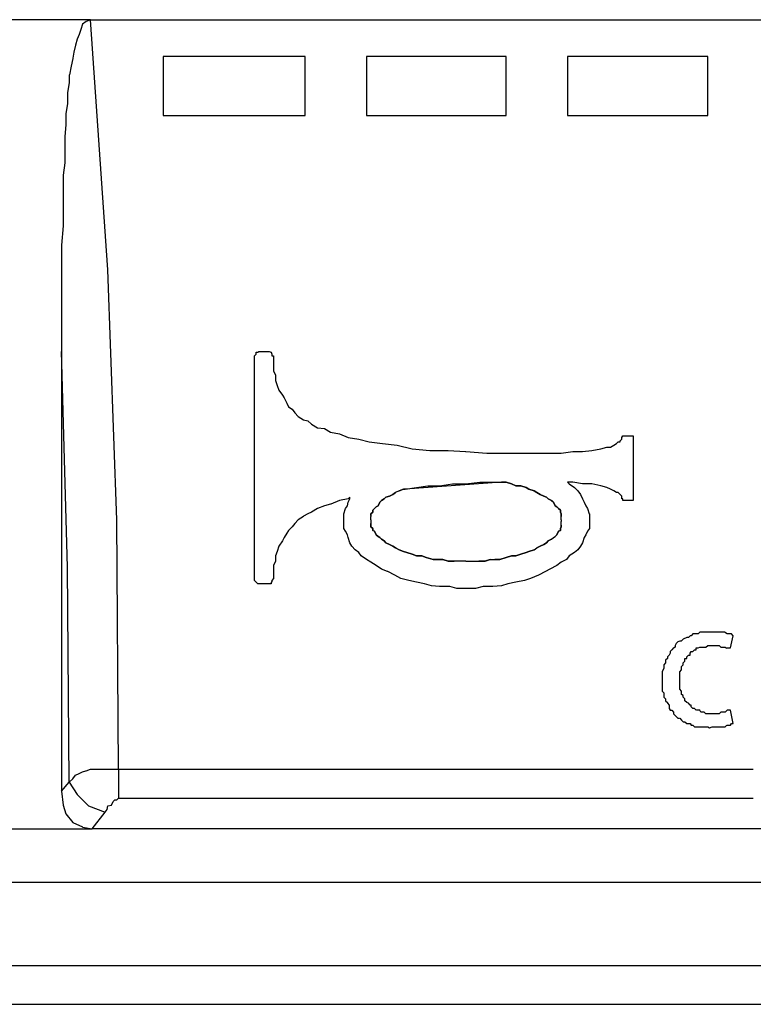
# Model space of a CAD drawing. Extents: x 0 to 283, y 0 to 196.
# Tile 5 of 35: x 60 to 72, y 79 to 94. Entities that reach past the tile are written whole.
import ezdxf

# ---------------------------------------------------------------- set-up
doc = ezdxf.new("R2010")
doc.units = 0
doc.layers.add('LAYER_1', color=7, linetype='CONTINUOUS')

msp = doc.modelspace()

# ---------------------------------------------------------------- linework, layer by layer
at = {"layer": 'LAYER_1', "color": 7}
for points in [[(61.482, 93.779), (59.714, 93.779)], [(61.415, 93.752), (61.361, 93.712)], [(61.482, 93.779), (61.415, 93.752)], [(61.752, 89.933), (61.482, 93.779)], [(61.482, 93.779), (72.131, 93.779)], [(61.334, 93.63), (61.307, 93.55)], [(61.361, 93.712), (61.334, 93.63)], [(61.28, 93.482), (61.253, 93.388)], [(61.307, 93.55), (61.28, 93.482)], [(61.253, 93.387), (61.226, 93.28)], [(61.212, 93.185), (61.185, 93.064)], [(61.226, 93.28), (61.212, 93.186)], [(62.602, 93.212), (62.602, 92.308)], [(64.789, 93.212), (62.603, 93.212)], [(64.789, 92.308), (64.789, 93.212)], [(67.88, 93.212), (65.734, 93.212)], [(65.734, 93.212), (65.734, 92.308)], [(67.88, 92.308), (67.88, 93.212)], [(70.984, 93.212), (68.824, 93.212)], [(68.824, 93.212), (68.824, 92.308)], [(70.984, 92.308), (70.984, 93.212)], [(61.185, 93.063), (61.159, 92.929)], [(61.158, 92.929), (61.158, 92.807)], [(61.158, 92.807), (61.132, 92.659)], [(61.131, 92.659), (61.131, 92.484)], [(61.131, 92.483), (61.105, 92.335)], [(61.104, 92.335), (61.104, 92.16)], [(62.602, 92.308), (64.788, 92.308)], [(65.734, 92.308), (67.88, 92.308)], [(68.824, 92.308), (70.984, 92.308)], [(61.104, 92.16), (61.091, 91.985)], [(61.091, 91.984), (61.091, 91.781)], [(61.091, 91.781), (61.091, 91.579)], [(61.091, 91.579), (61.064, 91.39)], [(61.064, 91.39), (61.064, 91.161)], [(61.064, 91.161), (61.064, 90.905)], [(61.064, 90.904), (61.064, 90.607)], [(61.064, 90.608), (61.037, 90.31)], [(61.037, 90.31), (61.037, 89.959)], [(61.037, 89.959), (61.037, 89.582)], [(61.887, 86.086), (61.752, 89.933)], [(61.037, 89.582), (61.037, 89.163)], [(61.037, 89.163), (61.037, 88.677)], [(61.131, 85.357), (61.037, 88.677)], [(61.037, 88.677), (61.037, 81.915)], [(64.006, 88.61), (64.033, 88.637)], [(64.006, 88.61), (64.006, 88.61)], [(64.006, 88.583), (64.006, 88.61)], [(64.033, 88.664), (64.06, 88.664)], [(64.033, 88.637), (64.033, 88.664)], [(64.06, 88.664), (64.073, 88.677)], [(64.074, 88.677), (64.1, 88.677)], [(64.1, 88.677), (64.208, 88.677)], [(64.208, 88.677), (64.235, 88.677)], [(64.235, 88.677), (64.263, 88.664)], [(64.263, 88.664), (64.276, 88.637)], [(64.263, 88.664), (64.263, 88.664)], [(64.276, 88.637), (64.276, 88.61)], [(64.276, 88.61), (64.303, 88.61)], [(64.303, 88.61), (64.303, 88.583)], [(64.006, 85.209), (64.006, 88.583)], [(64.303, 88.583), (64.303, 88.529)], [(64.303, 88.529), (64.303, 88.448)], [(64.303, 88.448), (64.303, 88.381)], [(64.303, 88.38), (64.33, 88.313)], [(64.33, 88.313), (64.33, 88.232)], [(64.33, 88.232), (64.357, 88.151)], [(64.357, 88.151), (64.384, 88.083)], [(64.384, 88.083), (64.438, 88.002)], [(64.438, 88.002), (64.465, 87.962)], [(64.465, 87.962), (64.505, 87.881)], [(64.505, 87.882), (64.532, 87.827)], [(64.532, 87.827), (64.586, 87.787)], [(64.586, 87.787), (64.627, 87.732)], [(64.627, 87.732), (64.681, 87.678)], [(64.681, 87.678), (64.762, 87.625)], [(64.762, 87.625), (64.829, 87.612)], [(64.829, 87.611), (64.883, 87.557)], [(64.883, 87.557), (64.977, 87.503)], [(64.978, 87.503), (65.086, 87.49)], [(65.086, 87.49), (65.18, 87.436)], [(65.18, 87.436), (65.315, 87.408)], [(65.315, 87.408), (65.45, 87.355)], [(65.45, 87.355), (65.612, 87.328)], [(65.612, 87.328), (65.774, 87.288)], [(65.774, 87.287), (65.977, 87.26)], [(65.977, 87.26), (66.206, 87.233)], [(66.206, 87.233), (66.436, 87.179)], [(69.486, 87.206), (69.54, 87.233)], [(69.539, 87.233), (69.58, 87.26)], [(69.58, 87.26), (69.607, 87.287)], [(69.607, 87.287), (69.634, 87.287)], [(69.634, 87.301), (69.661, 87.328)], [(69.634, 87.287), (69.634, 87.301)], [(69.661, 87.355), (69.675, 87.381)], [(69.661, 87.355), (69.661, 87.355)], [(69.661, 87.328), (69.661, 87.355)], [(69.675, 87.381), (69.701, 87.381)], [(69.675, 87.381), (69.675, 87.381)], [(69.701, 87.381), (69.755, 87.381)], [(69.755, 87.381), (69.837, 87.381)], [(69.837, 87.381), (69.837, 86.383)], [(66.435, 87.179), (66.705, 87.152)], [(66.705, 87.152), (66.989, 87.152)], [(66.989, 87.152), (67.258, 87.139)], [(67.259, 87.139), (67.583, 87.112)], [(67.583, 87.112), (67.906, 87.112)], [(67.907, 87.112), (68.231, 87.112)], [(68.231, 87.112), (68.284, 87.112)], [(68.284, 87.112), (68.325, 87.112)], [(68.325, 87.112), (68.555, 87.112)], [(68.554, 87.112), (68.73, 87.112)], [(68.73, 87.112), (68.905, 87.139)], [(68.905, 87.139), (69.054, 87.139)], [(69.054, 87.139), (69.202, 87.152)], [(69.202, 87.152), (69.337, 87.179)], [(69.337, 87.179), (69.432, 87.206)], [(69.337, 87.179), (69.337, 87.179)], [(69.432, 87.206), (69.486, 87.206)], [(67.812, 86.666), (66.327, 86.558)], [(66.854, 86.612), (67.056, 86.639)], [(67.056, 86.639), (67.259, 86.639)], [(67.259, 86.639), (67.474, 86.666)], [(67.475, 86.666), (67.677, 86.666)], [(67.677, 86.666), (67.812, 86.666)], [(67.812, 86.666), (67.879, 86.666)], [(67.88, 86.666), (67.812, 86.666)], [(67.88, 86.666), (67.961, 86.639)], [(67.961, 86.639), (67.88, 86.666)], [(67.961, 86.639), (68.028, 86.612)], [(68.028, 86.612), (67.961, 86.639)], [(68.824, 86.666), (68.851, 86.639)], [(68.905, 86.666), (68.825, 86.666)], [(68.851, 86.639), (68.932, 86.586)], [(69.054, 86.639), (68.905, 86.666)], [(69.202, 86.639), (69.054, 86.639)], [(69.337, 86.612), (69.202, 86.639)], [(66.138, 86.477), (66.084, 86.451)], [(66.084, 86.451), (66.138, 86.477)], [(66.179, 86.505), (66.138, 86.477)], [(66.138, 86.477), (66.179, 86.505)], [(66.233, 86.532), (66.179, 86.505)], [(66.301, 86.558), (66.233, 86.532)], [(66.233, 86.532), (66.3, 86.558)], [(66.327, 86.558), (66.301, 86.558)], [(66.301, 86.558), (66.327, 86.558)], [(66.327, 86.558), (66.502, 86.586)], [(66.503, 86.586), (66.678, 86.612)], [(66.678, 86.612), (66.854, 86.612)], [(68.028, 86.612), (68.109, 86.612)], [(68.109, 86.612), (68.028, 86.612)], [(68.109, 86.612), (68.19, 86.586)], [(68.19, 86.586), (68.109, 86.612)], [(68.19, 86.586), (68.23, 86.558)], [(68.231, 86.558), (68.19, 86.586)], [(68.231, 86.558), (68.311, 86.532)], [(68.312, 86.532), (68.231, 86.558)], [(68.312, 86.532), (68.352, 86.505)], [(68.352, 86.505), (68.312, 86.532)], [(68.352, 86.505), (68.406, 86.477)], [(68.406, 86.477), (68.352, 86.505)], [(68.406, 86.477), (68.46, 86.451)], [(68.46, 86.451), (68.406, 86.477)], [(68.932, 86.586), (68.986, 86.532)], [(68.986, 86.532), (69.027, 86.477)], [(69.027, 86.477), (69.054, 86.41)], [(69.337, 86.612), (69.337, 86.612)], [(69.432, 86.586), (69.337, 86.612)], [(69.486, 86.558), (69.432, 86.586)], [(69.539, 86.532), (69.486, 86.558)], [(69.58, 86.505), (69.54, 86.532)], [(69.607, 86.505), (69.58, 86.505)], [(69.634, 86.477), (69.607, 86.505)], [(69.634, 86.477), (69.634, 86.477)], [(69.661, 86.451), (69.634, 86.477)], [(65.18, 86.329), (65.086, 86.302)], [(65.315, 86.383), (65.181, 86.329)], [(65.45, 86.41), (65.315, 86.382)], [(65.437, 86.302), (65.45, 86.356)], [(65.477, 86.437), (65.45, 86.41)], [(65.45, 86.356), (65.477, 86.41)], [(65.477, 86.41), (65.477, 86.437)], [(65.936, 86.356), (65.909, 86.302)], [(65.909, 86.302), (65.936, 86.356)], [(65.963, 86.383), (65.936, 86.356)], [(65.936, 86.356), (65.963, 86.383)], [(66.003, 86.41), (65.963, 86.382)], [(65.963, 86.383), (66.003, 86.41)], [(66.003, 86.41), (66.03, 86.437)], [(66.031, 86.437), (66.004, 86.41)], [(66.084, 86.451), (66.031, 86.437)], [(66.031, 86.437), (66.084, 86.45)], [(68.46, 86.451), (68.5, 86.437)], [(68.5, 86.437), (68.46, 86.45)], [(68.5, 86.437), (68.527, 86.41)], [(68.527, 86.41), (68.501, 86.437)], [(68.527, 86.41), (68.581, 86.382)], [(68.581, 86.383), (68.528, 86.41)], [(68.581, 86.383), (68.608, 86.356)], [(68.608, 86.356), (68.582, 86.383)], [(68.608, 86.356), (68.635, 86.302)], [(68.635, 86.302), (68.609, 86.356)], [(69.054, 86.41), (69.081, 86.356)], [(69.081, 86.356), (69.108, 86.302)], [(69.661, 86.437), (69.661, 86.45)], [(69.661, 86.41), (69.661, 86.437)], [(69.675, 86.41), (69.661, 86.41)], [(69.675, 86.383), (69.675, 86.41)], [(69.701, 86.383), (69.675, 86.383)], [(69.755, 86.383), (69.701, 86.383)], [(69.837, 86.383), (69.755, 86.383)], [(64.829, 86.181), (64.762, 86.141)], [(64.883, 86.207), (64.83, 86.181)], [(64.978, 86.262), (64.884, 86.207)], [(65.086, 86.302), (64.978, 86.262)], [(65.383, 86.181), (65.409, 86.262)], [(65.383, 86.14), (65.383, 86.181)], [(65.41, 86.262), (65.437, 86.302)], [(65.828, 86.207), (65.801, 86.181)], [(65.801, 86.181), (65.828, 86.207)], [(65.801, 86.181), (65.801, 86.153)], [(65.801, 86.153), (65.801, 86.181)], [(65.855, 86.262), (65.828, 86.234)], [(65.828, 86.234), (65.855, 86.262)], [(65.828, 86.234), (65.828, 86.207)], [(65.828, 86.207), (65.828, 86.234)], [(65.882, 86.288), (65.855, 86.262)], [(65.855, 86.262), (65.882, 86.288)], [(65.909, 86.302), (65.882, 86.289)], [(65.882, 86.288), (65.909, 86.302)], [(68.635, 86.302), (68.663, 86.289)], [(68.663, 86.288), (68.635, 86.302)], [(68.663, 86.288), (68.689, 86.262)], [(68.689, 86.262), (68.663, 86.288)], [(68.689, 86.262), (68.717, 86.234)], [(68.717, 86.234), (68.689, 86.262)], [(68.717, 86.234), (68.717, 86.207)], [(68.717, 86.207), (68.717, 86.234)], [(68.717, 86.207), (68.73, 86.181)], [(68.73, 86.181), (68.717, 86.207)], [(68.73, 86.181), (68.73, 86.153)], [(68.73, 86.153), (68.73, 86.181)], [(69.108, 86.302), (69.135, 86.262)], [(69.135, 86.262), (69.161, 86.181)], [(69.162, 86.181), (69.162, 86.141)], [(61.914, 82.254), (61.888, 86.086)], [(64.627, 86.032), (64.586, 85.978)], [(64.681, 86.086), (64.627, 86.032)], [(64.762, 86.14), (64.681, 86.086)], [(65.383, 86.086), (65.383, 86.14)], [(65.383, 86.032), (65.383, 86.086)], [(65.383, 85.951), (65.383, 86.032)], [(65.801, 86.153), (65.801, 86.14)], [(65.801, 86.113), (65.801, 86.14)], [(65.801, 86.086), (65.801, 86.113)], [(65.801, 86.086), (65.801, 86.059)], [(65.801, 86.059), (65.801, 86.032)], [(65.801, 86.005), (65.801, 86.032)], [(65.801, 86.032), (65.801, 86.005)], [(68.73, 86.153), (68.73, 86.14)], [(68.73, 86.14), (68.73, 86.153)], [(68.73, 86.113), (68.73, 86.14)], [(68.73, 86.086), (68.73, 86.113)], [(68.73, 86.086), (68.73, 86.059)], [(68.73, 86.032), (68.73, 86.059)], [(68.73, 86.005), (68.73, 86.032)], [(69.162, 86.14), (69.162, 86.086)], [(69.162, 86.086), (69.162, 86.032)], [(69.162, 86.032), (69.162, 85.951)], [(64.505, 85.884), (64.465, 85.816)], [(64.532, 85.925), (64.506, 85.884)], [(64.586, 85.978), (64.532, 85.925)], [(65.41, 85.91), (65.383, 85.951)], [(65.437, 85.857), (65.41, 85.91)], [(65.801, 85.978), (65.801, 86.005)], [(65.801, 86.005), (65.801, 85.978)], [(65.828, 85.951), (65.801, 85.978)], [(65.801, 85.978), (65.828, 85.951)], [(65.828, 85.925), (65.828, 85.951)], [(65.828, 85.951), (65.828, 85.925)], [(65.828, 85.925), (65.855, 85.911)], [(65.855, 85.91), (65.828, 85.924)], [(65.882, 85.857), (65.855, 85.91)], [(65.855, 85.91), (65.882, 85.857)], [(68.663, 85.857), (68.689, 85.91)], [(68.689, 85.91), (68.663, 85.857)], [(68.717, 85.925), (68.689, 85.911)], [(68.689, 85.91), (68.717, 85.924)], [(68.717, 85.951), (68.73, 85.978)], [(68.73, 85.978), (68.717, 85.951)], [(68.717, 85.925), (68.717, 85.951)], [(68.717, 85.951), (68.717, 85.925)], [(68.73, 85.978), (68.73, 86.005)], [(68.73, 86.005), (68.73, 85.978)], [(69.135, 85.91), (69.108, 85.857)], [(69.162, 85.951), (69.135, 85.911)], [(64.438, 85.762), (64.384, 85.681)], [(64.465, 85.816), (64.438, 85.762)], [(65.45, 85.816), (65.437, 85.857)], [(65.477, 85.735), (65.45, 85.816)], [(65.504, 85.681), (65.477, 85.735)], [(65.909, 85.83), (65.882, 85.857)], [(65.882, 85.857), (65.909, 85.83)], [(65.909, 85.83), (65.936, 85.816)], [(65.936, 85.816), (65.909, 85.829)], [(65.963, 85.789), (65.936, 85.816)], [(65.936, 85.816), (65.963, 85.789)], [(66.003, 85.762), (65.963, 85.789)], [(65.963, 85.789), (66.003, 85.762)], [(66.003, 85.762), (66.03, 85.735)], [(66.031, 85.735), (66.004, 85.762)], [(66.084, 85.708), (66.031, 85.735)], [(66.031, 85.735), (66.084, 85.708)], [(68.46, 85.708), (68.5, 85.735)], [(68.5, 85.735), (68.46, 85.708)], [(68.5, 85.735), (68.527, 85.762)], [(68.527, 85.762), (68.501, 85.735)], [(68.527, 85.762), (68.581, 85.789)], [(68.581, 85.789), (68.528, 85.762)], [(68.581, 85.789), (68.608, 85.816)], [(68.608, 85.816), (68.582, 85.789)], [(68.608, 85.816), (68.635, 85.829)], [(68.635, 85.83), (68.663, 85.857)], [(68.663, 85.857), (68.635, 85.83)], [(69.054, 85.735), (69.027, 85.681)], [(69.081, 85.816), (69.054, 85.735)], [(69.108, 85.857), (69.081, 85.816)], [(64.357, 85.6), (64.33, 85.533)], [(64.384, 85.681), (64.357, 85.6)], [(65.558, 85.627), (65.504, 85.681)], [(65.612, 85.586), (65.558, 85.627)], [(65.652, 85.533), (65.612, 85.586)], [(66.138, 85.681), (66.084, 85.708)], [(66.084, 85.708), (66.138, 85.681)], [(66.179, 85.654), (66.138, 85.681)], [(66.138, 85.681), (66.179, 85.654)], [(66.233, 85.627), (66.179, 85.654)], [(66.179, 85.654), (66.233, 85.627)], [(66.301, 85.6), (66.233, 85.627)], [(66.233, 85.627), (66.3, 85.6)], [(66.355, 85.586), (66.301, 85.6)], [(66.301, 85.6), (66.355, 85.586)], [(66.435, 85.56), (66.355, 85.586)], [(66.355, 85.586), (66.435, 85.56)], [(68.109, 85.56), (68.19, 85.586)], [(68.19, 85.586), (68.109, 85.56)], [(68.19, 85.586), (68.23, 85.6)], [(68.231, 85.6), (68.19, 85.586)], [(68.231, 85.6), (68.311, 85.627)], [(68.312, 85.627), (68.231, 85.6)], [(68.312, 85.627), (68.352, 85.654)], [(68.352, 85.654), (68.406, 85.681)], [(68.406, 85.681), (68.352, 85.654)], [(68.406, 85.681), (68.46, 85.708)], [(68.46, 85.708), (68.406, 85.681)], [(68.932, 85.586), (68.852, 85.533)], [(68.986, 85.627), (68.932, 85.586)], [(69.027, 85.681), (68.986, 85.627)], [(64.33, 85.451), (64.303, 85.385)], [(64.33, 85.533), (64.33, 85.451)], [(65.734, 85.478), (65.652, 85.533)], [(65.801, 85.438), (65.734, 85.478)], [(65.882, 85.384), (65.801, 85.438)], [(66.503, 85.533), (66.435, 85.56)], [(66.435, 85.56), (66.503, 85.533)], [(66.584, 85.533), (66.503, 85.533)], [(66.503, 85.533), (66.584, 85.533)], [(66.651, 85.506), (66.584, 85.533)], [(66.584, 85.533), (66.651, 85.506)], [(66.759, 85.478), (66.651, 85.506)], [(66.651, 85.506), (66.759, 85.478)], [(66.759, 85.478), (66.827, 85.478)], [(66.827, 85.478), (66.76, 85.478)], [(66.908, 85.478), (66.827, 85.478)], [(66.827, 85.478), (66.907, 85.478)], [(66.989, 85.451), (66.908, 85.478)], [(66.908, 85.478), (66.989, 85.451)], [(67.083, 85.451), (66.989, 85.451)], [(66.989, 85.451), (67.083, 85.451)], [(67.178, 85.451), (67.084, 85.451)], [(67.259, 85.451), (67.177, 85.451)], [(67.259, 85.451), (67.353, 85.451)], [(67.353, 85.451), (67.461, 85.451)], [(67.461, 85.451), (67.555, 85.451)], [(67.556, 85.451), (67.462, 85.451)], [(67.637, 85.478), (67.555, 85.451)], [(67.556, 85.451), (67.637, 85.478)], [(67.637, 85.478), (67.704, 85.478)], [(67.704, 85.478), (67.785, 85.478)], [(67.785, 85.478), (67.705, 85.478)], [(67.785, 85.478), (67.88, 85.506)], [(67.88, 85.506), (67.785, 85.478)], [(67.88, 85.506), (67.961, 85.533)], [(67.961, 85.533), (67.88, 85.506)], [(67.961, 85.533), (68.028, 85.533)], [(68.028, 85.533), (67.961, 85.533)], [(68.028, 85.533), (68.109, 85.56)], [(68.109, 85.56), (68.028, 85.533)], [(68.73, 85.438), (68.663, 85.384)], [(68.811, 85.478), (68.73, 85.438)], [(68.851, 85.533), (68.811, 85.478)], [(61.158, 82.05), (61.132, 85.357)], [(64.303, 85.384), (64.303, 85.303)], [(64.303, 85.303), (64.303, 85.236)], [(65.963, 85.33), (65.882, 85.384)], [(66.057, 85.29), (65.964, 85.33)], [(66.166, 85.235), (66.058, 85.29)], [(68.487, 85.29), (68.379, 85.235)], [(68.554, 85.33), (68.487, 85.29)], [(68.663, 85.384), (68.555, 85.33)], [(64.006, 85.182), (64.006, 85.209)], [(64.006, 85.155), (64.006, 85.182)], [(64.033, 85.128), (64.006, 85.155)], [(64.033, 85.128), (64.033, 85.128)], [(64.06, 85.1), (64.033, 85.128)], [(64.263, 85.128), (64.263, 85.1)], [(64.276, 85.128), (64.263, 85.128)], [(64.303, 85.182), (64.276, 85.155)], [(64.276, 85.155), (64.276, 85.128)], [(64.303, 85.235), (64.303, 85.209)], [(64.303, 85.209), (64.303, 85.182)], [(66.26, 85.182), (66.166, 85.236)], [(66.382, 85.155), (66.26, 85.182)], [(66.503, 85.128), (66.381, 85.155)], [(66.624, 85.1), (66.503, 85.128)], [(68.028, 85.128), (67.907, 85.1)], [(68.163, 85.155), (68.028, 85.128)], [(68.257, 85.182), (68.163, 85.155)], [(68.379, 85.235), (68.257, 85.182)], [(64.074, 85.1), (64.06, 85.1)], [(64.1, 85.1), (64.074, 85.1)], [(64.208, 85.1), (64.1, 85.1)], [(64.235, 85.1), (64.209, 85.1)], [(64.263, 85.1), (64.235, 85.1)], [(66.732, 85.074), (66.624, 85.1)], [(66.854, 85.06), (66.733, 85.073)], [(67.016, 85.06), (66.854, 85.06)], [(67.124, 85.033), (67.016, 85.06)], [(67.259, 85.033), (67.124, 85.033)], [(67.407, 85.033), (67.259, 85.033)], [(67.529, 85.06), (67.407, 85.033)], [(67.677, 85.06), (67.528, 85.06)], [(67.812, 85.074), (67.677, 85.06)], [(67.907, 85.1), (67.812, 85.074)], [(70.862, 84.359), (70.835, 84.331)], [(70.903, 84.359), (70.863, 84.359)], [(70.93, 84.359), (70.903, 84.359)], [(70.984, 84.359), (70.93, 84.359)], [(71.011, 84.359), (70.984, 84.359)], [(71.038, 84.359), (71.011, 84.359)], [(71.078, 84.359), (71.038, 84.359)], [(71.132, 84.359), (71.079, 84.359)], [(71.159, 84.359), (71.132, 84.359)], [(71.213, 84.359), (71.159, 84.359)], [(71.24, 84.359), (71.214, 84.359)], [(71.281, 84.331), (71.24, 84.359)], [(70.525, 84.21), (70.498, 84.183)], [(70.552, 84.223), (70.525, 84.21)], [(70.579, 84.223), (70.552, 84.223)], [(70.606, 84.251), (70.579, 84.224)], [(70.66, 84.277), (70.606, 84.251)], [(70.687, 84.277), (70.66, 84.277)], [(70.714, 84.304), (70.687, 84.277)], [(70.727, 84.304), (70.714, 84.304)], [(70.754, 84.331), (70.728, 84.304)], [(70.808, 84.331), (70.754, 84.331)], [(70.835, 84.331), (70.809, 84.331)], [(71.308, 84.331), (71.281, 84.331)], [(71.335, 84.331), (71.308, 84.331)], [(71.348, 84.331), (71.335, 84.331)], [(71.335, 84.116), (71.375, 84.304)], [(71.375, 84.304), (71.349, 84.331)], [(71.375, 84.304), (71.375, 84.304)], [(70.431, 84.089), (70.404, 84.062)], [(70.404, 84.062), (70.404, 84.034)], [(70.457, 84.116), (70.431, 84.089)], [(70.484, 84.129), (70.457, 84.115)], [(70.484, 84.156), (70.484, 84.129)], [(70.498, 84.183), (70.485, 84.156)], [(70.714, 84.034), (70.727, 84.062)], [(70.727, 84.062), (70.754, 84.062)], [(70.754, 84.062), (70.781, 84.089)], [(70.781, 84.089), (70.808, 84.089)], [(70.808, 84.116), (70.835, 84.116)], [(70.808, 84.089), (70.808, 84.116)], [(70.835, 84.116), (70.863, 84.129)], [(70.862, 84.129), (70.902, 84.129)], [(70.903, 84.129), (70.93, 84.129)], [(70.93, 84.129), (70.957, 84.129)], [(70.957, 84.129), (70.983, 84.156)], [(70.984, 84.156), (71.011, 84.156)], [(71.011, 84.156), (71.038, 84.156)], [(71.038, 84.156), (71.051, 84.156)], [(71.051, 84.156), (71.078, 84.156)], [(71.078, 84.156), (71.132, 84.156)], [(71.132, 84.156), (71.159, 84.156)], [(71.159, 84.156), (71.186, 84.129)], [(71.186, 84.129), (71.213, 84.129)], [(71.213, 84.129), (71.254, 84.129)], [(71.254, 84.129), (71.28, 84.115)], [(71.281, 84.116), (71.307, 84.116)], [(71.308, 84.116), (71.334, 84.116)], [(71.335, 84.116), (71.335, 84.116)], [(70.363, 83.954), (70.336, 83.927)], [(70.336, 83.927), (70.336, 83.886)], [(70.39, 84.007), (70.363, 83.98)], [(70.363, 83.98), (70.363, 83.954)], [(70.404, 84.034), (70.39, 84.007)], [(70.606, 83.886), (70.633, 83.913)], [(70.633, 83.954), (70.66, 83.954)], [(70.633, 83.927), (70.633, 83.954)], [(70.633, 83.913), (70.633, 83.926)], [(70.66, 83.98), (70.687, 84.007)], [(70.66, 83.954), (70.66, 83.98)], [(70.687, 84.007), (70.713, 84.007)], [(70.714, 84.007), (70.714, 84.034)], [(70.309, 83.805), (70.282, 83.751)], [(70.282, 83.751), (70.282, 83.737)], [(70.336, 83.886), (70.309, 83.859)], [(70.309, 83.859), (70.309, 83.832)], [(70.309, 83.832), (70.309, 83.805)], [(70.552, 83.751), (70.579, 83.778)], [(70.552, 83.738), (70.552, 83.751)], [(70.579, 83.832), (70.606, 83.859)], [(70.579, 83.805), (70.579, 83.832)], [(70.579, 83.778), (70.579, 83.805)], [(70.606, 83.859), (70.606, 83.886)], [(70.282, 83.738), (70.282, 83.684)], [(70.282, 83.684), (70.282, 83.656)], [(70.282, 83.656), (70.282, 83.603)], [(70.282, 83.603), (70.282, 83.589)], [(70.282, 83.603), (70.282, 83.603)], [(70.552, 83.684), (70.552, 83.738)], [(70.552, 83.656), (70.552, 83.684)], [(70.552, 83.63), (70.552, 83.656)], [(70.552, 83.603), (70.552, 83.63)], [(70.552, 83.589), (70.552, 83.602)], [(70.282, 83.589), (70.282, 83.535)], [(70.282, 83.535), (70.282, 83.508)], [(70.282, 83.508), (70.282, 83.454)], [(70.282, 83.454), (70.309, 83.427)], [(70.552, 83.562), (70.552, 83.589)], [(70.552, 83.535), (70.552, 83.562)], [(70.552, 83.481), (70.552, 83.535)], [(70.579, 83.454), (70.552, 83.481)], [(70.579, 83.427), (70.579, 83.454)], [(70.309, 83.427), (70.309, 83.4)], [(70.309, 83.4), (70.309, 83.36)], [(70.309, 83.36), (70.335, 83.332)], [(70.336, 83.332), (70.336, 83.305)], [(70.336, 83.305), (70.363, 83.279)], [(70.579, 83.4), (70.579, 83.427)], [(70.606, 83.387), (70.579, 83.4)], [(70.606, 83.36), (70.606, 83.387)], [(70.633, 83.332), (70.606, 83.36)], [(70.633, 83.305), (70.633, 83.332)], [(70.66, 83.279), (70.633, 83.305)], [(70.363, 83.279), (70.363, 83.265)], [(70.363, 83.265), (70.39, 83.238)], [(70.39, 83.238), (70.39, 83.184)], [(70.39, 83.184), (70.404, 83.158)], [(70.404, 83.158), (70.43, 83.158)], [(70.431, 83.158), (70.457, 83.13)], [(70.66, 83.279), (70.66, 83.279)], [(70.687, 83.265), (70.66, 83.278)], [(70.714, 83.238), (70.687, 83.265)], [(70.727, 83.238), (70.714, 83.238)], [(70.727, 83.211), (70.727, 83.238)], [(70.754, 83.184), (70.728, 83.211)], [(70.781, 83.184), (70.755, 83.184)], [(70.808, 83.158), (70.782, 83.184)], [(70.835, 83.158), (70.809, 83.158)], [(70.862, 83.158), (70.835, 83.158)], [(70.876, 83.13), (70.862, 83.158)], [(71.281, 83.158), (71.254, 83.13)], [(71.308, 83.158), (71.281, 83.158)], [(71.335, 83.158), (71.308, 83.158)], [(71.375, 82.955), (71.335, 83.157)], [(70.457, 83.13), (70.457, 83.103)], [(70.457, 83.103), (70.485, 83.076)], [(70.484, 83.076), (70.498, 83.063)], [(70.498, 83.063), (70.525, 83.036)], [(70.525, 83.036), (70.551, 83.036)], [(70.552, 83.036), (70.579, 83.008)], [(70.579, 83.008), (70.606, 82.982)], [(70.903, 83.13), (70.876, 83.13)], [(70.93, 83.13), (70.903, 83.13)], [(70.957, 83.103), (70.93, 83.13)], [(70.984, 83.103), (70.957, 83.103)], [(71.038, 83.103), (70.984, 83.103)], [(71.051, 83.103), (71.038, 83.103)], [(71.078, 83.103), (71.051, 83.103)], [(71.132, 83.103), (71.079, 83.103)], [(71.159, 83.103), (71.132, 83.103)], [(71.186, 83.13), (71.16, 83.103)], [(71.213, 83.13), (71.187, 83.13)], [(71.24, 83.13), (71.214, 83.13)], [(71.254, 83.13), (71.24, 83.13)], [(70.606, 82.982), (70.633, 82.982)], [(70.633, 82.982), (70.66, 82.955)], [(70.66, 82.955), (70.714, 82.955)], [(70.714, 82.955), (70.727, 82.928)], [(70.727, 82.928), (70.754, 82.928)], [(70.754, 82.928), (70.781, 82.901)], [(70.781, 82.901), (70.835, 82.901)], [(70.835, 82.901), (70.863, 82.901)], [(70.862, 82.901), (70.902, 82.901)], [(70.903, 82.901), (70.93, 82.901)], [(70.93, 82.901), (70.983, 82.901)], [(70.984, 82.901), (71.011, 82.888)], [(71.011, 82.888), (71.051, 82.901)], [(71.051, 82.901), (71.105, 82.901)], [(71.105, 82.901), (71.132, 82.901)], [(71.132, 82.901), (71.186, 82.901)], [(71.186, 82.901), (71.213, 82.901)], [(71.213, 82.901), (71.254, 82.901)], [(71.254, 82.901), (71.28, 82.928)], [(71.281, 82.928), (71.307, 82.928)], [(71.308, 82.928), (71.334, 82.928)], [(71.335, 82.928), (71.348, 82.955)], [(71.348, 82.955), (71.375, 82.955)], [(71.375, 82.955), (71.375, 82.955)], [(61.415, 82.226), (61.482, 82.254)], [(61.482, 82.254), (61.576, 82.254)], [(61.576, 82.254), (61.684, 82.254)], [(61.685, 82.254), (61.806, 82.254)], [(61.806, 82.254), (61.914, 82.254)], [(61.914, 82.254), (71.685, 82.254)], [(61.914, 82.254), (61.914, 82.078)], [(61.158, 82.05), (61.212, 82.104)], [(61.212, 82.104), (61.252, 82.159)], [(61.253, 82.159), (61.307, 82.185)], [(61.307, 82.185), (61.361, 82.213)], [(61.361, 82.213), (61.414, 82.226)], [(61.037, 81.915), (61.158, 82.05)], [(61.158, 82.05), (61.279, 81.862)], [(61.914, 82.078), (61.914, 81.808)], [(61.037, 81.915), (61.063, 81.699)], [(61.28, 81.862), (61.455, 81.686)], [(61.833, 81.753), (61.86, 81.781)], [(61.86, 81.781), (61.887, 81.781)], [(61.887, 81.781), (61.914, 81.808)], [(61.914, 81.808), (61.914, 81.808)], [(61.914, 81.808), (71.685, 81.808)], [(61.064, 81.7), (61.104, 81.564)], [(61.455, 81.686), (61.711, 81.592)], [(61.712, 81.592), (61.738, 81.632)], [(61.739, 81.632), (61.752, 81.686)], [(61.752, 81.686), (61.806, 81.699)], [(61.806, 81.7), (61.833, 81.753)], [(61.104, 81.564), (61.212, 81.429)], [(61.509, 81.335), (61.711, 81.592)], [(59.66, 81.335), (61.509, 81.335)], [(61.212, 81.429), (61.36, 81.363)], [(61.361, 81.362), (61.509, 81.334)], [(72.091, 81.335), (61.509, 81.335)], [(36.176, 80.512), (97.41, 80.512)], [(36.176, 79.23), (97.41, 79.23)], [(36.176, 78.635), (97.41, 78.635)]]:
    msp.add_lwpolyline(points, dxfattribs=at)

doc.saveas('drawing.dxf')
